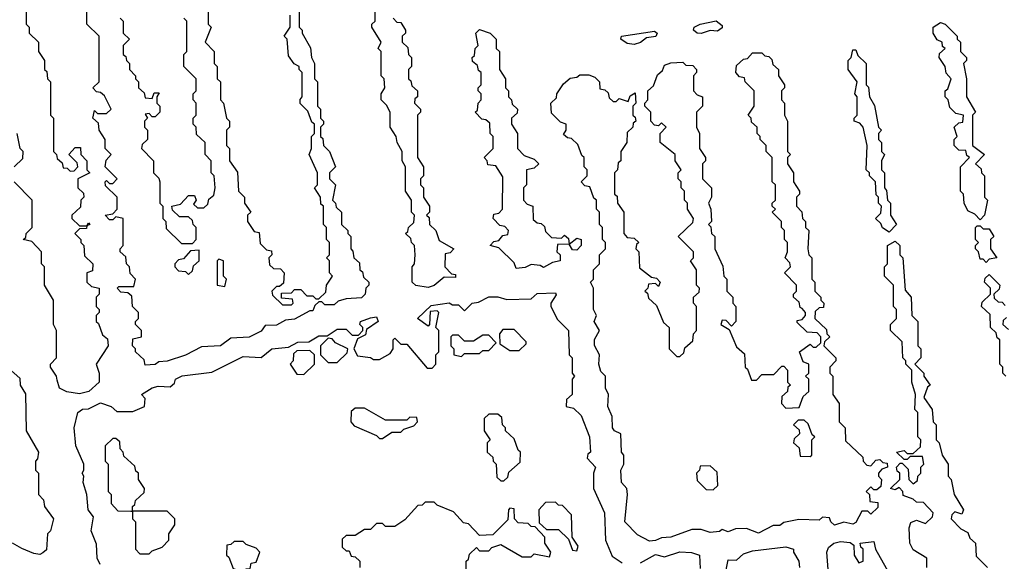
# Model space of a CAD drawing. Extents: x 2886962 to 3052311, y 540590 to 918621.
# Tile 67 of 164: x 2925568 to 2928815, y 779295 to 781079. Entities that reach past the tile are written whole.
import ezdxf

# ---------------------------------------------------------------- set-up
doc = ezdxf.new("R2010")
doc.units = 0

msp = doc.modelspace()

# ---------------------------------------------------------------- linework, layer by layer
at = {"layer": '0CON20XD'}
for points in [[(2925590, 781125), (2925590, 781065), (2925600, 781055), (2925600, 781035), (2925630, 781005), (2925630, 780975), (2925650, 780945), (2925650, 780915), (2925658.3, 780908.3), (2925660, 780885), (2925670, 780875), (2925670, 780765), (2925680, 780755), (2925680, 780645), (2925690, 780635), (2925691.7, 780621.7), (2925708.3, 780608.3), (2925711.7, 780591.7), (2925725, 780590), (2925735, 780580), (2925748.3, 780581.7), (2925760, 780595), (2925758.3, 780608.3), (2925730, 780635), (2925751.7, 780658.3), (2925768.3, 780658.3), (2925770, 780635), (2925790, 780615), (2925790, 780585), (2925800, 780575), (2925760, 780555), (2925760, 780525), (2925778.3, 780508.3), (2925780, 780495), (2925770, 780485), (2925768.3, 780461.7), (2925740, 780435), (2925740, 780425), (2925765, 780400), (2925790, 780400), (2925795, 780410), (2925800, 780405), (2925790, 780400), (2925788.3, 780391.7), (2925765, 780390), (2925750, 780375), (2925770, 780355), (2925770, 780345), (2925780, 780335), (2925781.7, 780301.7), (2925810, 780275), (2925808.3, 780251.7), (2925790, 780245), (2925790, 780215), (2925805, 780200), (2925830, 780195), (2925830, 780175), (2925820, 780165), (2925820, 780135), (2925830, 780125), (2925830, 780115), (2925820, 780105), (2925820, 780085), (2925828.3, 780078.3), (2925841.7, 780041.7), (2925858.3, 780028.3), (2925860, 780005), (2925820, 779945), (2925830, 779915), (2925830, 779885), (2925796.7, 779855), (2925765, 779846.7), (2925723.6, 779853.6), (2925700, 779865), (2925691.7, 779891.7), (2925690, 779905), (2925670, 779935), (2925670, 779945), (2925690, 779965), (2925690, 780055), (2925680, 780075), (2925680, 780155), (2925650, 780205), (2925650, 780265), (2925640, 780275), (2925640, 780315), (2925608.3, 780348.3), (2925580, 780355), (2925588.3, 780361.7), (2925590, 780375), (2925610, 780395), (2925610, 780485), (2925550, 780545)], [(2925981.7, 779941.7), (2925978.3, 779958.3), (2925950, 779985), (2925950, 779995), (2925940, 780005), (2925941.7, 780028.3), (2925970, 780035), (2925970, 780055), (2925950, 780075), (2925950, 780085), (2925960, 780095), (2925960, 780115), (2925940, 780135), (2925938.3, 780168.3), (2925925, 780180), (2925901.7, 780181.7), (2925890, 780195), (2925895, 780200), (2925945, 780200), (2925950, 780225), (2925933, 780243), (2925930, 780265), (2925920, 780275), (2925918.3, 780298.3), (2925900, 780315), (2925900, 780325), (2925910, 780335), (2925910, 780425), (2925885, 780430), (2925875, 780420), (2925865, 780420), (2925850, 780435), (2925875, 780440), (2925890, 780455), (2925890, 780495), (2925851.7, 780531.7), (2925850, 780545), (2925855, 780550), (2925865, 780540), (2925875, 780540), (2925890, 780555), (2925850, 780595), (2925853, 780617), (2925870, 780635), (2925850, 780655), (2925850, 780685), (2925830, 780715), (2925828.3, 780738.3), (2925810, 780755), (2925815, 780780), (2925825, 780770), (2925855, 780770), (2925870, 780785), (2925848.3, 780828.3), (2925835, 780840), (2925821.7, 780841.7), (2925810, 780855), (2925830, 780875), (2925830, 781025), (2925790, 781065), (2925790, 781125)], [(2925900, 781085), (2925910, 781075), (2925910, 781035), (2925930, 781015), (2925910, 780995), (2925910, 780965), (2925918.3, 780958.3), (2925920, 780945), (2925930, 780935), (2925930, 780915), (2925950, 780895), (2925950, 780885), (2925960, 780875), (2925960, 780855), (2925978.3, 780838.3), (2925981.7, 780821.7), (2926005, 780820), (2926011.7, 780838.3), (2926028.3, 780838.3), (2926020, 780825), (2926020, 780805), (2926030, 780795), (2926030, 780775), (2926015, 780760), (2926005, 780760), (2925995, 780770), (2925981.7, 780768.3), (2925990, 780755), (2925980, 780745), (2925980, 780725), (2925990, 780715), (2925990, 780685), (2925971.7, 780668.3), (2925970, 780655), (2926010, 780615), (2926010, 780575), (2926027, 780557), (2926030, 780545), (2926030, 780475), (2926040, 780465), (2926040, 780425), (2926050, 780415), (2926051.7, 780391.7), (2926101.7, 780341.7), (2926138.3, 780341.7), (2926150, 780355), (2926150, 780395), (2926140, 780405), (2926138.3, 780418.3), (2926125, 780430), (2926095, 780430), (2926071.7, 780451.7), (2926070, 780465), (2926098.3, 780471.7), (2926125, 780500), (2926145, 780500), (2926150, 780485), (2926141.7, 780471.7), (2926155, 780460), (2926175, 780460), (2926188.3, 780471.7), (2926191.7, 780488.3), (2926208.3, 780501.7), (2926212.5, 780525), (2926210, 780565), (2926200, 780575), (2926200, 780615), (2926180, 780635), (2926180, 780675), (2926151.7, 780701.7), (2926150, 780725), (2926140, 780735), (2926140, 780755), (2926150, 780765), (2926150, 780805), (2926140, 780815), (2926140, 780835), (2926150, 780845), (2926150, 780885), (2926110, 780925), (2926110, 780965), (2926120, 780975), (2926120, 781075), (2926110, 781085)], [(2926490, 781115), (2926490, 781055), (2926500, 781045), (2926500, 781035), (2926527, 780987), (2926530, 780955), (2926540, 780935), (2926540, 780885), (2926550, 780875), (2926550, 780795), (2926560, 780785), (2926560, 780755), (2926570, 780745), (2926570, 780735), (2926560, 780725), (2926560, 780695), (2926568.3, 780688.3), (2926570, 780665), (2926590, 780645), (2926610, 780595), (2926590, 780575), (2926590, 780555), (2926610, 780535), (2926600, 780485), (2926610, 780475), (2926611.7, 780461.7), (2926630, 780445), (2926630, 780405), (2926650, 780385), (2926650, 780375), (2926660, 780365), (2926660, 780325), (2926667, 780317), (2926670, 780295), (2926688.3, 780278.3), (2926690, 780255), (2926698.3, 780248.3), (2926701.7, 780231.7), (2926720, 780215), (2926720, 780205), (2926710, 780195), (2926707.5, 780175), (2926695, 780163.3), (2926645, 780160), (2926618.3, 780151.7), (2926605, 780140), (2926575, 780140), (2926565, 780150), (2926555, 780150), (2926541.7, 780138.3), (2926535, 780120), (2926525, 780120), (2926475, 780093.3), (2926445, 780090), (2926415, 780073.3), (2926378.3, 780071.7), (2926365, 780053.3), (2926325, 780034), (2926265, 780030), (2926230, 780005), (2926168.3, 780001.7), (2926115, 779974), (2926055, 779954.2), (2926027.5, 779952.5), (2926015, 779943.3), (2925981.7, 779941.7)], [(2926190, 781115), (2926190, 781065), (2926200, 781055), (2926180, 781005), (2926210, 780975), (2926210, 780935), (2926220, 780925), (2926220, 780885), (2926230, 780875), (2926230, 780815), (2926240, 780805), (2926250, 780755), (2926260, 780745), (2926260, 780725), (2926250, 780715), (2926250, 780665), (2926260, 780655), (2926260, 780615), (2926287, 780577), (2926290, 780515), (2926310, 780495), (2926310, 780475), (2926330, 780445), (2926320, 780435), (2926320, 780415), (2926341.7, 780381.7), (2926358.3, 780378.3), (2926361.7, 780341.7), (2926381.7, 780321.7), (2926398.3, 780318.3), (2926400, 780305), (2926390, 780295), (2926391.7, 780271.7), (2926405, 780260), (2926428.3, 780258.3), (2926440, 780245), (2926438.3, 780211.7), (2926425, 780200), (2926415, 780200), (2926400, 780185), (2926401.7, 780171.7), (2926435, 780140), (2926465, 780140), (2926470, 780145), (2926468.3, 780158.3), (2926431.7, 780161.7), (2926431.7, 780178.3), (2926465, 780180), (2926475, 780190), (2926495, 780190), (2926515, 780170), (2926535, 780170), (2926545, 780160), (2926555, 780160), (2926578.3, 780181.7), (2926580, 780205), (2926600, 780235), (2926590, 780245), (2926590, 780285), (2926580, 780295), (2926590, 780305), (2926590, 780345), (2926580, 780355), (2926580, 780395), (2926570, 780405), (2926570, 780465), (2926561.7, 780471.7), (2926560, 780495), (2926540, 780525), (2926550, 780535), (2926550, 780575), (2926522.5, 780635), (2926530, 780655), (2926530, 780695), (2926540, 780705), (2926540, 780735), (2926531.7, 780741.7), (2926518.3, 780778.3), (2926493, 780803), (2926493, 780817), (2926500, 780825), (2926500, 780905), (2926490, 780915), (2926490, 780925), (2926473.6, 780933.6), (2926455, 780960), (2926450, 781015), (2926440, 781025), (2926460, 781055), (2926460, 781095)], [(2926915, 780197.5), (2926875, 780203.8), (2926862.5, 780215), (2926862.5, 780265), (2926870, 780275), (2926872.5, 780305), (2926870, 780335), (2926860, 780345), (2926858.3, 780358.3), (2926840, 780375), (2926848.3, 780381.7), (2926850, 780395), (2926868.3, 780411.7), (2926870, 780435), (2926860, 780445), (2926860, 780485), (2926840, 780515), (2926840, 780595), (2926830, 780615), (2926830, 780645), (2926812.5, 780675), (2926810, 780695), (2926790, 780725), (2926790, 780775), (2926778.3, 780798.3), (2926760, 780815), (2926760, 780835), (2926772.5, 780855), (2926770, 780885), (2926760, 780895), (2926760, 780975), (2926750, 780985), (2926760, 781005), (2926730, 781055), (2926730, 781065), (2926740, 781075), (2926740, 781105)], [(2926800, 781085), (2926811.7, 781071.7), (2926825, 781070), (2926840, 781045), (2926840, 781035), (2926830, 781025), (2926830, 781005), (2926848.3, 780988.3), (2926850, 780965), (2926860, 780955), (2926860, 780925), (2926850, 780915), (2926850, 780885), (2926858.3, 780878.3), (2926861.7, 780861.7), (2926880, 780845), (2926880, 780825), (2926871.7, 780818.3), (2926870, 780805), (2926890, 780785), (2926890, 780775), (2926880, 780765), (2926880, 780625), (2926900, 780595), (2926900, 780565), (2926890, 780555), (2926890, 780535), (2926900, 780525), (2926900, 780495), (2926920, 780465), (2926920, 780445), (2926910, 780435), (2926918.3, 780428.3), (2926920, 780405), (2926940, 780385), (2926951.7, 780351.7), (2927000, 780325), (2926988.3, 780311.7), (2926971.7, 780308.3), (2926970, 780265), (2926991.7, 780241.7), (2927005, 780240), (2927005, 780230), (2926968.3, 780231.7), (2926935, 780203.3), (2926915, 780197.5)], [(2927815, 781034.2), (2927802.5, 781035), (2927790, 781045), (2927792.5, 781055), (2927812.5, 781065), (2927865, 781076), (2927885, 781060), (2927885, 781052.5), (2927868.8, 781041.2), (2927845, 781043.8), (2927815, 781034.2)], [(2928735, 780420), (2928718.3, 780438.3), (2928695, 780450), (2928682.5, 780475), (2928680, 780505), (2928670, 780515), (2928670, 780595), (2928700, 780625), (2928691.7, 780631.7), (2928688.3, 780648.3), (2928665, 780650), (2928650, 780665), (2928650, 780685), (2928660, 780695), (2928650, 780725), (2928665, 780740), (2928678.3, 780741.7), (2928680, 780765), (2928655, 780770), (2928635, 780790), (2928630, 780815), (2928620, 780825), (2928620, 780845), (2928628.3, 780851.7), (2928640, 780885), (2928623, 780903), (2928620, 780925), (2928600, 780955), (2928601.7, 780968.3), (2928620, 780985), (2928611.7, 780991.7), (2928610, 781005), (2928593.3, 781013.3), (2928580, 781035), (2928580, 781055), (2928605, 781070), (2928620, 781065), (2928660, 781025), (2928660, 781015), (2928670, 781005), (2928670, 780975), (2928690, 780955), (2928690, 780945), (2928680, 780935), (2928690, 780885), (2928690, 780825), (2928720, 780775), (2928710, 780765), (2928710, 780665), (2928750, 780635), (2928720, 780605), (2928738.3, 780588.3), (2928740, 780575), (2928750, 780565), (2928750, 780495), (2928760, 780485), (2928750, 780435), (2928735, 780420)], [(2927205, 780260), (2927198.3, 780278.3), (2927148.3, 780328.3), (2927120, 780335), (2927131.7, 780348.3), (2927148.3, 780351.7), (2927161.7, 780368.3), (2927178.3, 780371.7), (2927180, 780385), (2927168.3, 780398.3), (2927151.7, 780401.7), (2927130, 780425), (2927131.7, 780438.3), (2927148.3, 780441.7), (2927160, 780455), (2927161.7, 780561.7), (2927138.3, 780598.3), (2927111.7, 780601.7), (2927110, 780615), (2927100, 780625), (2927130, 780655), (2927130, 780695), (2927120, 780705), (2927118.3, 780738.3), (2927105, 780750), (2927091.7, 780751.7), (2927070, 780775), (2927078.3, 780781.7), (2927080, 780805), (2927090, 780815), (2927090, 780835), (2927080, 780845), (2927080, 780855), (2927090, 780865), (2927090, 780905), (2927081.7, 780911.7), (2927078.3, 780928.3), (2927061.7, 780941.7), (2927060, 780955), (2927068.3, 780961.7), (2927070, 780985), (2927080, 780995), (2927072.5, 781035), (2927085, 781047.5), (2927120, 781035), (2927140, 781015), (2927140, 780985), (2927150, 780975), (2927150, 780915), (2927170, 780885), (2927170, 780855), (2927180, 780845), (2927180, 780825), (2927190, 780815), (2927191.7, 780801.7), (2927210, 780785), (2927208.3, 780771.7), (2927190, 780755), (2927190, 780735), (2927210, 780705), (2927210, 780655), (2927231.7, 780631.7), (2927265, 780620), (2927280, 780605), (2927265, 780590), (2927240, 780585), (2927240, 780535), (2927230, 780525), (2927230, 780485), (2927241.7, 780471.7), (2927260, 780465), (2927261.7, 780421.7), (2927275, 780410), (2927288.3, 780408.3), (2927298.3, 780398.3), (2927301.7, 780381.7), (2927321.7, 780361.7), (2927355, 780360), (2927365, 780370), (2927378.3, 780358.3), (2927380, 780340), (2927405, 780360), (2927420, 780355), (2927420, 780335), (2927405, 780320), (2927391.7, 780321.7), (2927380, 780340), (2927341.7, 780338.3), (2927340, 780315), (2927350, 780305), (2927350, 780285), (2927325, 780280), (2927295, 780263.3), (2927285, 780270), (2927255, 780272.5), (2927235, 780263.3), (2927205, 780260)], [(2927595, 780998), (2927571.2, 781001.2), (2927550, 781015), (2927552.5, 781025), (2927661.7, 781041.7), (2927670, 781035), (2927665.8, 781024.2), (2927635, 781020), (2927615, 781004), (2927595, 780998)], [(2927645, 779361.2), (2927605, 779382.5), (2927563.8, 779425), (2927572.5, 779515), (2927570, 779535), (2927552.5, 779555), (2927550, 779595), (2927560, 779615), (2927560, 779645), (2927552.5, 779655), (2927550, 779715), (2927530, 779725), (2927523.3, 779735), (2927521.7, 779771.7), (2927507.5, 779805), (2927510, 779845), (2927500, 779865), (2927500, 779905), (2927485, 779920), (2927477.5, 779945), (2927480, 779975), (2927463.8, 780006.2), (2927463.8, 780026.2), (2927480, 780055), (2927462.5, 780085), (2927470, 780105), (2927460, 780125), (2927460, 780195), (2927450, 780215), (2927460, 780225), (2927460, 780255), (2927480, 780275), (2927480, 780305), (2927500, 780325), (2927500, 780345), (2927490, 780355), (2927490, 780395), (2927480, 780405), (2927480, 780445), (2927470, 780455), (2927470, 780485), (2927461.7, 780491.7), (2927448.3, 780528.3), (2927431.7, 780531.7), (2927420, 780545), (2927440, 780565), (2927440, 780585), (2927430, 780595), (2927430, 780625), (2927421.7, 780631.7), (2927408.3, 780668.3), (2927388.3, 780688.3), (2927375, 780690), (2927361.7, 780701.7), (2927370, 780715), (2927370, 780735), (2927351.7, 780741.7), (2927321.7, 780771.7), (2927320, 780805), (2927338.3, 780821.7), (2927340, 780835), (2927361.7, 780868.3), (2927383, 780887), (2927405, 780890), (2927415, 780897.5), (2927445, 780897.5), (2927465, 780890), (2927480, 780875), (2927481.7, 780851.7), (2927498.3, 780848.3), (2927508.3, 780838.3), (2927511.7, 780821.7), (2927525, 780810), (2927535, 780810), (2927545, 780820), (2927575, 780810), (2927581.7, 780828.3), (2927598.3, 780838.3), (2927600, 780805), (2927590, 780795), (2927590, 780765), (2927598.3, 780758.3), (2927600, 780745), (2927591.7, 780738.3), (2927590, 780725), (2927571.7, 780708.3), (2927570, 780675), (2927550, 780645), (2927550, 780615), (2927541.7, 780608.3), (2927540, 780585), (2927530, 780575), (2927530, 780505), (2927538.3, 780498.3), (2927540, 780475), (2927560, 780445), (2927560, 780375), (2927571.7, 780361.7), (2927595, 780360), (2927610, 780345), (2927601.7, 780338.3), (2927600, 780325), (2927610, 780315), (2927611.7, 780261.7), (2927651.7, 780231.7), (2927668.3, 780228.3), (2927680, 780215), (2927675, 780200), (2927665, 780210), (2927641.7, 780208.3), (2927640, 780195), (2927630, 780185), (2927638.3, 780178.3), (2927641.7, 780161.7), (2927668.3, 780138.3), (2927691.7, 780081.7), (2927710, 780065), (2927710, 779995), (2927735, 779970), (2927745, 779970), (2927758.3, 779981.7), (2927761.7, 779998.3), (2927788.3, 780021.7), (2927790, 780045), (2927800, 780055), (2927800, 780135), (2927790, 780145), (2927790, 780165), (2927808.3, 780181.7), (2927810, 780195), (2927800, 780205), (2927800, 780255), (2927780, 780285), (2927790, 780295), (2927790, 780315), (2927740, 780365), (2927788.3, 780411.7), (2927790, 780425), (2927770, 780455), (2927770, 780475), (2927760, 780485), (2927760, 780515), (2927750, 780525), (2927750, 780545), (2927740, 780555), (2927740, 780575), (2927750, 780585), (2927730, 780615), (2927730, 780635), (2927680, 780675), (2927680, 780705), (2927700, 780725), (2927685, 780740), (2927675, 780730), (2927661.7, 780731.7), (2927650, 780745), (2927650, 780775), (2927630, 780795), (2927630, 780805), (2927640, 780815), (2927640, 780845), (2927658.3, 780861.7), (2927671.7, 780898.3), (2927688.3, 780911.7), (2927695, 780930), (2927715, 780937.5), (2927755, 780940), (2927765, 780930), (2927788.3, 780928.3), (2927800, 780915), (2927800, 780905), (2927790, 780895), (2927790, 780845), (2927801.7, 780831.7), (2927820, 780825), (2927820, 780795), (2927800, 780775), (2927800, 780725), (2927810, 780705), (2927810, 780655), (2927830, 780625), (2927830, 780615), (2927820, 780605), (2927820, 780555), (2927850, 780525), (2927850, 780495), (2927840, 780475), (2927847.5, 780455), (2927850, 780415), (2927840, 780405), (2927847, 780397), (2927850, 780375), (2927860, 780365), (2927860, 780325), (2927887, 780267), (2927890, 780235), (2927900, 780225), (2927900, 780185), (2927920, 780165), (2927920, 780145), (2927930, 780135), (2927930, 780085), (2927915, 780070), (2927898.3, 780088.3), (2927885, 780090), (2927880, 780075), (2927908.3, 780058.3), (2927931.7, 780001.7), (2927958.3, 779978.3), (2927960, 779935), (2927968.3, 779928.3), (2927981.7, 779891.7), (2927998.3, 779891.7), (2928015, 779910), (2928055, 779910), (2928081.7, 779938.3), (2928088.3, 779938.3), (2928100, 779925), (2928100, 779885), (2928110, 779875), (2928101.7, 779868.3), (2928100, 779855), (2928081.7, 779838.3), (2928080, 779815), (2928095, 779800), (2928138.3, 779801.7), (2928151.7, 779838.3), (2928170, 779855), (2928170, 779895), (2928160, 779905), (2928170, 779915), (2928170, 779945), (2928151.7, 779951.7), (2928140, 779985), (2928175, 780010), (2928185, 780000), (2928195, 780000), (2928210, 780015), (2928210, 780035), (2928198.3, 780048.3), (2928165, 780050), (2928131.7, 780081.7), (2928131.7, 780088.3), (2928148.3, 780091.7), (2928160, 780105), (2928160, 780115), (2928148.3, 780128.3), (2928141.7, 780131.7), (2928138.3, 780148.3), (2928120, 780165), (2928120, 780175), (2928130, 780185), (2928130, 780205), (2928090, 780245), (2928110, 780265), (2928108.3, 780278.3), (2928092.5, 780295), (2928100, 780315), (2928100, 780345), (2928090, 780355), (2928090, 780385), (2928080, 780395), (2928080, 780415), (2928050, 780445), (2928060, 780455), (2928050, 780465), (2928050, 780475), (2928060, 780485), (2928060, 780535), (2928050, 780545), (2928050, 780625), (2928030, 780645), (2928030, 780665), (2928010, 780685), (2928010, 780695), (2928000, 780705), (2928000, 780725), (2927981.7, 780741.7), (2927980, 780755), (2927970, 780765), (2927990, 780795), (2927990, 780845), (2927960, 780875), (2927958.3, 780888.3), (2927941.7, 780891.7), (2927930, 780905), (2927931.7, 780928.3), (2927955, 780950), (2927968.3, 780951.7), (2927985, 780970), (2928015, 780970), (2928025, 780960), (2928038.3, 780958.3), (2928048.3, 780948.3), (2928051.7, 780931.7), (2928070, 780915), (2928070, 780895), (2928090, 780865), (2928090, 780855), (2928080, 780845), (2928080, 780815), (2928090, 780805), (2928090, 780765), (2928100, 780745), (2928100, 780645), (2928110, 780635), (2928100, 780625), (2928100, 780605), (2928120, 780575), (2928120, 780545), (2928140, 780515), (2928140, 780505), (2928130, 780495), (2928130, 780465), (2928147, 780447), (2928150, 780425), (2928160, 780415), (2928160, 780395), (2928170, 780385), (2928167.5, 780325), (2928170, 780305), (2928180, 780295), (2928180, 780225), (2928190, 780215), (2928190, 780185), (2928210, 780165), (2928210, 780155), (2928220, 780145), (2928218.3, 780131.7), (2928205, 780130), (2928191.7, 780118.3), (2928190, 780095), (2928228.3, 780058.3), (2928230, 780045), (2928240, 780035), (2928221.7, 780018.3), (2928220, 780005), (2928260, 779965), (2928260, 779955), (2928240, 779935), (2928240, 779915), (2928250, 779905), (2928250, 779845), (2928270, 779815), (2928270, 779755), (2928290, 779735), (2928291.7, 779691.7), (2928348.3, 779638.3), (2928350, 779625), (2928361.7, 779611.7), (2928375, 779610), (2928391.7, 779628.3), (2928405, 779630), (2928415, 779620), (2928428.3, 779618.3), (2928430, 779605), (2928411.7, 779598.3), (2928400, 779585), (2928400, 779575), (2928410, 779565), (2928408.3, 779541.7), (2928395, 779530), (2928385, 779530), (2928375, 779540), (2928360, 779525), (2928370, 779515), (2928371.7, 779491.7), (2928398.3, 779488.3), (2928398.3, 779471.7), (2928375, 779450), (2928365, 779460), (2928345, 779460), (2928325, 779422.5), (2928315, 779417.5), (2928286.4, 779423.6), (2928255, 779414.2), (2928242.5, 779425), (2928238.3, 779438.3), (2928215, 779440), (2928205, 779430), (2928137, 779433), (2928087.5, 779422.5), (2928075, 779413.3), (2928052.5, 779412.5), (2928005, 779387.5), (2927965, 779403.3), (2927928.3, 779401.7), (2927905, 779392.5), (2927885, 779400), (2927876.4, 779393.6), (2927845, 779390), (2927815, 779400), (2927785, 779400), (2927715, 779374), (2927685, 779372.5), (2927665, 779363.8), (2927645, 779361.2)], [(2928435, 780380), (2928413.6, 780393.6), (2928408.3, 780408.3), (2928390, 780425), (2928408.3, 780441.7), (2928410, 780465), (2928400, 780475), (2928400, 780495), (2928393, 780503), (2928390, 780545), (2928370, 780565), (2928370, 780575), (2928360, 780585), (2928362.5, 780665), (2928350, 780725), (2928338.3, 780738.3), (2928320, 780745), (2928320, 780755), (2928330, 780765), (2928330, 780825), (2928322.5, 780835), (2928330, 780875), (2928300, 780915), (2928300, 780945), (2928310, 780955), (2928315, 780980), (2928325, 780980), (2928331.7, 780961.7), (2928360, 780935), (2928360, 780865), (2928367, 780857), (2928370, 780825), (2928387, 780797), (2928400, 780725), (2928410, 780715), (2928400, 780705), (2928400, 780685), (2928410, 780675), (2928410, 780645), (2928420, 780635), (2928410, 780615), (2928410, 780585), (2928420, 780575), (2928420, 780525), (2928427, 780517), (2928430, 780485), (2928440, 780475), (2928440, 780435), (2928460, 780405), (2928435, 780380)], [(2925550, 780595), (2925578.3, 780621.7), (2925580, 780645), (2925570, 780655), (2925560, 780705)], [(2928755, 780280), (2928745, 780290), (2928735, 780290), (2928730, 780315), (2928720, 780325), (2928720, 780335), (2928730, 780345), (2928720, 780355), (2928720, 780395), (2928725, 780400), (2928735, 780400), (2928745, 780390), (2928765, 780390), (2928780, 780365), (2928770, 780355), (2928770, 780325), (2928790, 780295), (2928765, 780290), (2928755, 780280)], [(2928560, 779275), (2928560, 779305), (2928515, 779333.3), (2928504, 779355), (2928501.2, 779405), (2928507, 779423), (2928525, 779430), (2928555, 779420), (2928578.3, 779441.7), (2928580, 779455), (2928548.3, 779488.3), (2928525, 779490), (2928515, 779500), (2928481.7, 779511.7), (2928480, 779525), (2928468.3, 779538.3), (2928455, 779530), (2928440, 779535), (2928470, 779565), (2928470, 779585), (2928461.7, 779591.7), (2928460, 779605), (2928471.7, 779618.3), (2928478.3, 779618.3), (2928498.3, 779598.3), (2928500, 779565), (2928515, 779550), (2928528.3, 779561.7), (2928530, 779575), (2928540, 779585), (2928540, 779605), (2928550, 779615), (2928545, 779640), (2928505, 779640), (2928495, 779630), (2928485, 779630), (2928460, 779655), (2928485, 779660), (2928495, 779650), (2928515, 779650), (2928538.3, 779671.7), (2928540, 779695), (2928530, 779705), (2928530, 779785), (2928520, 779795), (2928522.5, 779845), (2928510, 779885), (2928510, 779925), (2928490, 779945), (2928490, 779955), (2928480, 779965), (2928478.3, 780018.3), (2928440, 780055), (2928440, 780075), (2928460, 780095), (2928460, 780125), (2928450, 780135), (2928450, 780205), (2928420, 780235), (2928420, 780265), (2928430, 780275), (2928430, 780335), (2928455, 780350), (2928470, 780335), (2928470, 780305), (2928480, 780295), (2928488.3, 780188.3), (2928507.5, 780165), (2928510, 780105), (2928530, 780085), (2928530, 780005), (2928540, 779995), (2928540, 779965), (2928520, 779945), (2928550, 779915), (2928550, 779905), (2928570, 779875), (2928561.7, 779868.3), (2928550, 779835), (2928577.5, 779795), (2928580, 779755), (2928590, 779745), (2928590, 779695), (2928600, 779685), (2928610, 779645), (2928630, 779615), (2928630, 779575), (2928640, 779565), (2928650, 779515), (2928680, 779465), (2928675, 779450), (2928651.7, 779458.3), (2928641.7, 779448.3), (2928640, 779435), (2928671.7, 779401.7), (2928695, 779390), (2928701.7, 779371.7), (2928720, 779355), (2928721.7, 779311.7), (2928760, 779275)], [(2926125, 780240), (2926138.3, 780251.7), (2926141.7, 780268.3), (2926160, 780285), (2926160, 780320), (2926131.7, 780318.3), (2926108.3, 780291.7), (2926091.7, 780288.3), (2926080, 780275), (2926080, 780265), (2926091.7, 780251.7), (2926115, 780250), (2926125, 780240)], [(2926245, 780200), (2926250, 780225), (2926240, 780235), (2926240, 780285), (2926225, 780290), (2926220, 780285), (2926220, 780205), (2926245, 780200)], [(2928820, 779905), (2928810, 779915), (2928810, 779935), (2928800, 779945), (2928800, 780025), (2928791.7, 780031.7), (2928788.3, 780048.3), (2928770, 780065), (2928768.3, 780108.3), (2928740, 780135), (2928741.7, 780148.3), (2928770, 780175), (2928770, 780195), (2928750, 780215), (2928751.7, 780228.3), (2928765, 780240), (2928800, 780205), (2928798.3, 780191.7), (2928780, 780175), (2928781.7, 780161.7), (2928795, 780150), (2928808.3, 780148.3), (2928818.3, 780138.3)], [(2925833.9, 779283.9), (2925824.2, 779305), (2925821.7, 779351.7), (2925804, 779395), (2925811.7, 779441.7), (2925794, 779465), (2925790, 779515), (2925777.5, 779555), (2925780, 779575), (2925773.8, 779585), (2925780, 779595), (2925780, 779615), (2925754, 779675), (2925747.5, 779735), (2925760, 779785), (2925775, 779796.7), (2925795, 779797.5), (2925835, 779816.7), (2925870, 779805), (2925888.3, 779788.3), (2925941.7, 779788.3), (2925980, 779805), (2925981.7, 779831.7), (2925970, 779845), (2926005, 779866.7), (2926025, 779872.5), (2926065, 779870), (2926078.3, 779881.7), (2926082.5, 779895), (2926104.3, 779905.7), (2926201.7, 779918.3), (2926305, 779970), (2926365, 779966.7), (2926400, 779995), (2926455, 780000), (2926485, 780017.5), (2926521.7, 780018.3), (2926555, 780037.5), (2926581.7, 780038.3), (2926615, 780060), (2926645, 780060), (2926665, 780040), (2926685, 780040), (2926700, 780055), (2926700, 780065), (2926690, 780075), (2926692.5, 780085), (2926725, 780096.7), (2926745, 780100), (2926750, 780085), (2926711.7, 780058.3), (2926708.3, 780041.7), (2926681.7, 780028.3), (2926670, 779995), (2926681.7, 779971.7), (2926725, 779966.7), (2926735, 779960), (2926755, 779960), (2926790, 779980), (2926800, 779995), (2926800, 780025), (2926805, 780030), (2926825, 780010), (2926845, 780010), (2926911.7, 779931.7), (2926928.3, 779931.7), (2926940, 779945), (2926940, 779975), (2926950, 779985), (2926950, 780055), (2926940, 780065), (2926950, 780115), (2926945, 780120), (2926921.7, 780118.3), (2926920, 780075), (2926915, 780070), (2926880, 780095), (2926925, 780137.5), (2926985, 780146.7), (2926995, 780140), (2927015, 780140), (2927035, 780120), (2927060, 780145), (2927081.7, 780148.3), (2927115, 780166.2), (2927145, 780166.7), (2927175, 780157.5), (2927255, 780160), (2927275, 780177.5), (2927335, 780180), (2927337, 780173), (2927320, 780145), (2927320, 780135), (2927341.7, 780091.7), (2927377.5, 780055), (2927380, 779975), (2927390, 779965), (2927390, 779915), (2927397.5, 779905), (2927390, 779895), (2927390, 779845), (2927371.7, 779828.3), (2927370, 779805), (2927395, 779800), (2927420, 779775), (2927447.5, 779705), (2927450, 779655), (2927441.7, 779648.3), (2927440, 779635), (2927466.7, 779605), (2927460, 779585), (2927460, 779535), (2927496.7, 779455), (2927500, 779365), (2927521.7, 779311.7), (2927555, 779290)], [(2928821.7, 780098.3), (2928811.7, 780088.3), (2928810, 780075), (2928828.3, 780058.3)], [(2927215, 779990), (2927238.3, 780011.7), (2927238.3, 780018.3), (2927198.3, 780058.3), (2927161.7, 780058.3), (2927150, 780045), (2927151.7, 780011.7), (2927185, 779990), (2927215, 779990)], [(2926615, 779950), (2926648.3, 779981.7), (2926650, 779995), (2926610, 780015), (2926598.3, 780028.3), (2926585, 780030), (2926560, 780005), (2926560, 779975), (2926585, 779950), (2926615, 779950)], [(2927025, 779970), (2927035, 779980), (2927085, 779980), (2927095, 779990), (2927115, 779990), (2927140, 780015), (2927115, 780040), (2927095, 780040), (2927065, 780020), (2927035, 780020), (2927015, 780040), (2926995, 780040), (2926990, 780035), (2926990, 780005), (2927000, 779995), (2927000, 779975), (2927025, 779970)], [(2926505, 779910), (2926540, 779945), (2926540, 779975), (2926525, 779990), (2926481.7, 779988.3), (2926471.7, 779978.3), (2926470, 779955), (2926460, 779945), (2926481.7, 779911.7), (2926505, 779910)], [(2925531.7, 779931.7), (2925568.3, 779898.3), (2925570, 779875), (2925587, 779847), (2925590, 779725), (2925630, 779655), (2925627, 779633), (2925620, 779625), (2925620, 779595), (2925630, 779585), (2925630, 779515), (2925647, 779497), (2925650, 779475), (2925680, 779435), (2925670, 779395), (2925660, 779385), (2925657, 779333), (2925645, 779322.5), (2925635, 779317.5)], [(2926765, 779700), (2926795, 779720), (2926825, 779720), (2926835, 779730), (2926868.3, 779741.7), (2926880, 779755), (2926878.3, 779768.3), (2926855, 779770), (2926845, 779760), (2926775, 779760), (2926705, 779800), (2926675, 779800), (2926661.7, 779788.3), (2926660, 779755), (2926671.7, 779741.7), (2926745, 779710), (2926755, 779700), (2926765, 779700)], [(2927165, 779560), (2927178.3, 779571.7), (2927181.7, 779588.3), (2927218.3, 779621.7), (2927220, 779655), (2927211.7, 779661.7), (2927198.3, 779698.3), (2927170, 779725), (2927170, 779735), (2927160, 779745), (2927158.3, 779768.3), (2927145, 779780), (2927115, 779780), (2927100, 779765), (2927100, 779725), (2927120, 779695), (2927110, 779685), (2927110, 779655), (2927128.3, 779638.3), (2927130, 779625), (2927140, 779615), (2927141.7, 779571.7), (2927155, 779560), (2927165, 779560)], [(2928175, 779640), (2928180, 779645), (2928180, 779695), (2928190, 779705), (2928181.7, 779711.7), (2928168.3, 779748.3), (2928155, 779760), (2928135, 779760), (2928120, 779745), (2928138.3, 779728.3), (2928140, 779715), (2928121.7, 779698.3), (2928120, 779685), (2928138.3, 779668.3), (2928141.7, 779641.7), (2928175, 779640)], [(2925940, 779460), (2925940, 779475), (2925948.3, 779481.7), (2925950, 779495), (2925978.3, 779521.7), (2925980, 779535), (2925960, 779565), (2925960, 779585), (2925951.7, 779591.7), (2925948.3, 779608.3), (2925911.7, 779641.7), (2925910, 779655), (2925900, 779665), (2925898.3, 779688.3), (2925885, 779700), (2925875, 779700), (2925850, 779675), (2925850, 779625), (2925860, 779615), (2925860, 779525), (2925870, 779515), (2925870, 779485), (2925891.7, 779461.7), (2925935, 779460), (2925940, 779460)], [(2927855, 779530), (2927870, 779545), (2927868.3, 779588.3), (2927845, 779610), (2927811.7, 779608.3), (2927810, 779595), (2927800, 779585), (2927801.7, 779561.7), (2927831.7, 779531.7), (2927855, 779530)], [(2925995, 779320), (2926005, 779330), (2926038.3, 779341.7), (2926060, 779365), (2926060, 779385), (2926080, 779415), (2926080, 779435), (2926055, 779460), (2925940, 779460), (2925940, 779435), (2925950, 779425), (2925950, 779335), (2925965, 779320), (2925995, 779320)], [(2927040, 779135), (2927040, 779295), (2927048.3, 779301.7), (2927051.7, 779318.3), (2927075, 779340), (2927085, 779330), (2927115, 779330), (2927125, 779340), (2927155, 779350), (2927225, 779310), (2927255, 779310), (2927265, 779320), (2927315, 779310), (2927320, 779325), (2927300, 779355), (2927300, 779375), (2927268.3, 779408.3), (2927255, 779410), (2927245, 779420), (2927211.7, 779421.7), (2927200, 779435), (2927198.3, 779468.3), (2927185, 779470), (2927180, 779465), (2927178.3, 779431.7), (2927128.3, 779381.7), (2927085, 779380), (2927048.3, 779418.3), (2927031.7, 779421.7), (2926998.3, 779458.3), (2926945, 779480), (2926935, 779490), (2926905, 779490), (2926895, 779480), (2926881.7, 779478.3), (2926838.3, 779431.7), (2926805, 779410), (2926775, 779410), (2926765, 779420), (2926745, 779420), (2926725, 779400), (2926705, 779400), (2926675, 779380), (2926645, 779380), (2926631.7, 779368.3), (2926631.7, 779341.7), (2926645, 779330), (2926655, 779330), (2926661.7, 779311.7), (2926675, 779310), (2926690, 779295), (2926690, 779275)], [(2927405, 779330), (2927410, 779345), (2927390, 779375), (2927388.3, 779448.3), (2927358.3, 779478.3), (2927345, 779480), (2927335, 779490), (2927301.7, 779488.3), (2927280, 779465), (2927281.7, 779421.7), (2927305, 779400), (2927345, 779400), (2927378.3, 779368.3), (2927391.7, 779331.7), (2927405, 779330)], [(2925635, 779317.5), (2925615, 779321.2), (2925575, 779336.7), (2925544.5, 779354.5)], [(2926305, 779260), (2926315, 779270), (2926328.3, 779271.7), (2926331.7, 779288.3), (2926348.3, 779291.7), (2926360, 779325), (2926348.3, 779338.3), (2926315, 779350), (2926305, 779360), (2926275, 779360), (2926265, 779350), (2926251.7, 779348.3), (2926250, 779315), (2926258.3, 779308.3), (2926271.7, 779271.7), (2926305, 779260)], [(2927895, 779250), (2927905, 779300), (2927931.7, 779298.3), (2927955, 779320), (2927985, 779330), (2928095, 779342.5), (2928120, 779335), (2928120, 779325), (2928137.5, 779295), (2928140, 779275)], [(2928238.3, 779211.7), (2928230, 779325), (2928235, 779340), (2928252.5, 779355), (2928275, 779360), (2928306.4, 779356.4), (2928318.3, 779348.3), (2928320, 779315), (2928335, 779290), (2928350, 779295), (2928350, 779335), (2928341.7, 779341.7), (2928340, 779355), (2928385, 779360), (2928390, 779335), (2928455, 779220)], [(2927615, 779290), (2927665, 779317.5), (2927695, 779310), (2927745, 779325.7), (2927783.8, 779323.8), (2927810, 779315), (2927811.7, 779271.7)]]:
    msp.add_lwpolyline(points, dxfattribs=at)

doc.saveas('drawing.dxf')
